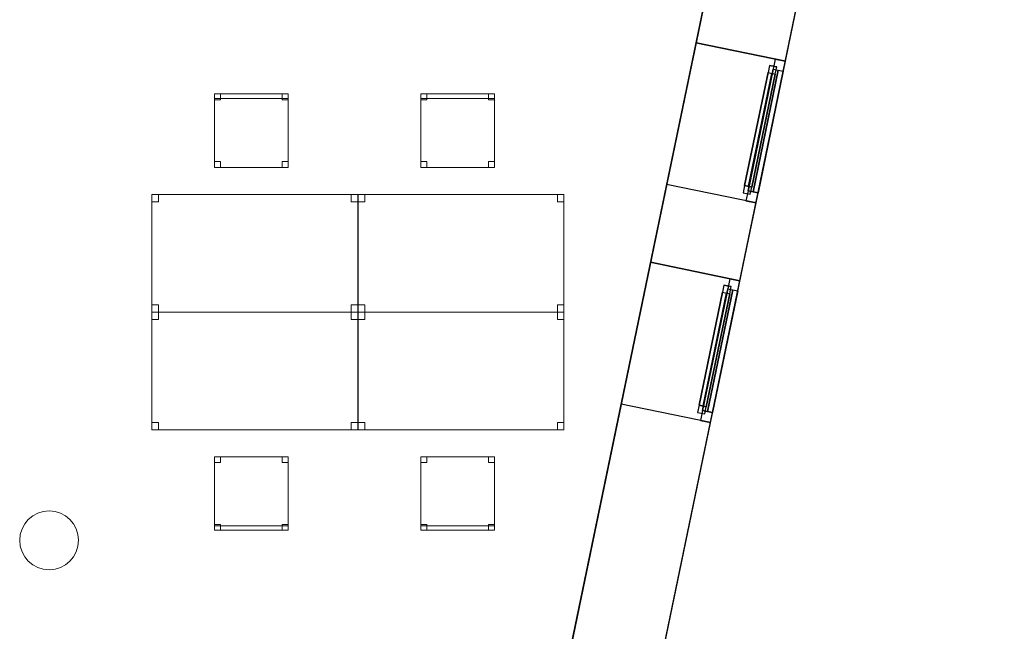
# Model space of a CAD drawing. Header units: metres. Extents: x 397.7 to 427.5, y 12.7 to 28.4.
# Tile 126 of 129: x 420.8 to 427.5, y 17.2 to 21.3. Entities that reach past the tile are written whole.
import ezdxf

# ---------------------------------------------------------------- set-up
doc = ezdxf.new("R2010")
doc.units = ezdxf.units.M
doc.layers.add('01_CARPINTERIA', color=5, linetype='Continuous', lineweight=25, true_color=0x0000ff)
doc.layers.add('01_SUELOS', color=7, linetype='Continuous', lineweight=25, true_color=0x007f00)
for name, color, linetype, lineweight in [('02_MOBILIARIO', 7, 'Continuous', 18), ('A-COLS-____-MCUT', 7, 'Continuous', 18), ('A-COLS-____-OTLN', 7, 'Continuous', 18), ('A-DETL-____-MBND', 7, 'Continuous', 18), ('A-GENM-____-OTLN', 7, 'Continuous', 18), ('A-WALL-____-MCUT', 7, 'Continuous', 25), ('A-WALL-____-OTLN', 7, 'Continuous', 25)]:
    doc.layers.add(name, color=color, linetype=linetype, lineweight=lineweight)

# ---------------------------------------------------------------- blocks, each defined once
blk = doc.blocks.new('Family - Taula 140X80_P4-153744-07_PCI_P4')
at = {"layer": 'A-DETL-____-MBND', "color": 253, "true_color": 0xaaaaaa}
for p, q in [((0, 0.8001), (1.3973, 0.8001)), ((0, 0), (0, 0.8001)), ((1.3973, 0.8001), (0, 0.8001)), ((0, 0.8001), (0, 0)), ((0, 0.8001), (0.0437, 0.8001)), ((0, 0.7501), (0, 0.8001)), ((0.0437, 0.8001), (0, 0.8001)), ((0, 0.8001), (0, 0.7501)), ((0.0437, 0.7501), (0, 0.7501)), ((0, 0.7501), (0.0437, 0.7501)), ((0.0437, 0.8001), (0.0437, 0.7501)), ((0.0437, 0.7501), (0.0437, 0.8001)), ((1.3536, 0.8001), (1.3973, 0.8001)), ((1.3536, 0.7501), (1.3536, 0.8001)), ((1.3973, 0.8001), (1.3536, 0.8001)), ((1.3536, 0.8001), (1.3536, 0.7501)), ((1.3973, 0.7501), (1.3536, 0.7501)), ((1.3536, 0.7501), (1.3973, 0.7501)), ((1.3973, 0.8001), (1.3973, 0.7501)), ((1.3973, 0.7501), (1.3973, 0.8001)), ((1.3973, 0.8001), (1.3973, 0)), ((1.3973, 0), (1.3973, 0.8001)), ((0, 0.05), (0.0437, 0.05)), ((0, 0), (0, 0.05)), ((0.0437, 0.05), (0, 0.05)), ((0, 0.05), (0, 0)), ((0.0437, 0), (0, 0)), ((0, 0), (0.0437, 0)), ((0, 0), (1.3973, 0)), ((0.0437, 0.05), (0.0437, 0)), ((0.0437, 0), (0.0437, 0.05)), ((1.3536, 0.05), (1.3973, 0.05)), ((1.3536, 0), (1.3536, 0.05)), ((1.3973, 0.05), (1.3536, 0.05)), ((1.3536, 0.05), (1.3536, 0)), ((1.3973, 0), (1.3536, 0)), ((1.3536, 0), (1.3973, 0)), ((1.3973, 0.05), (1.3973, 0)), ((1.3973, 0), (1.3973, 0.05)), ((1.3973, 0), (0, 0))]:
    blk.add_line(p, q, dxfattribs=at)
blk = doc.blocks.new('Family - Cadira d_Oficina_P4-153782-07_PCI_P4')
at = {"layer": 'A-DETL-____-MBND', "color": 253, "true_color": 0xaaaaaa}
for p, q in [((0, 0.46), (0, 0.5)), ((0, 0.5), (0.04, 0.5)), ((0.04, 0.5), (0, 0.5)), ((0, 0.5), (0, 0.46)), ((0, 0.47), (0, 0.5)), ((0, 0.5), (0.5, 0.5)), ((0.5, 0.5), (0, 0.5)), ((0, 0.5), (0, 0.47)), ((0, 0), (0, 0.5)), ((0, 0.5), (0.5, 0.5)), ((0.5, 0.5), (0, 0.5)), ((0, 0.5), (0, 0)), ((0.5, 0.47), (0, 0.47)), ((0, 0.47), (0.5, 0.47)), ((0.04, 0.5), (0.04, 0.46)), ((0.04, 0.46), (0.04, 0.5)), ((0.46, 0.46), (0.46, 0.5)), ((0.46, 0.5), (0.5, 0.5)), ((0.5, 0.5), (0.46, 0.5)), ((0.46, 0.5), (0.46, 0.46)), ((0.5, 0.5), (0.5, 0.46)), ((0.5, 0.46), (0.5, 0.5)), ((0.5, 0.5), (0.5, 0.47)), ((0.5, 0.47), (0.5, 0.5)), ((0.5, 0.5), (0.5, 0)), ((0.5, 0), (0.5, 0.5)), ((0.04, 0.46), (0, 0.46)), ((0, 0.46), (0.04, 0.46)), ((0.5, 0.46), (0.46, 0.46)), ((0.46, 0.46), (0.5, 0.46)), ((0, 0), (0, 0.04)), ((0, 0.04), (0.04, 0.04)), ((0.04, 0.04), (0, 0.04)), ((0, 0.04), (0, 0)), ((0.04, 0), (0, 0)), ((0, 0), (0.04, 0)), ((0.5, 0), (0, 0)), ((0, 0), (0.5, 0)), ((0.04, 0.04), (0.04, 0)), ((0.04, 0), (0.04, 0.04)), ((0.46, 0), (0.46, 0.04)), ((0.46, 0.04), (0.5, 0.04)), ((0.5, 0.04), (0.46, 0.04)), ((0.46, 0.04), (0.46, 0)), ((0.5, 0), (0.46, 0)), ((0.46, 0), (0.5, 0)), ((0.5, 0.04), (0.5, 0)), ((0.5, 0), (0.5, 0.04))]:
    blk.add_line(p, q, dxfattribs=at)
blk = doc.blocks.new('Family - Façana sur-est P4-153955-07_PCI_P4')
at = {"layer": 'A-WALL-____-MCUT', "color": 253, "true_color": 0xaaaaaa}
for p, q in [((5.8808, 0.62), (4.2175, 0.62)), ((5.8808, 0), (5.8808, 0.62)), ((7.4045, 0.62), (6.8643, 0.62)), ((6.8643, 0.62), (6.8643, 0)), ((7.4045, 0), (7.4045, 0.62)), ((8.388, 0.62), (8.388, 0)), ((8.9417, 0.62), (8.388, 0.62)), ((4.2175, 0), (5.8808, 0)), ((6.8643, 0), (7.4045, 0)), ((8.388, 0), (8.9417, 0))]:
    blk.add_line(p, q, dxfattribs=at)
at = {"layer": 'A-WALL-____-OTLN', "color": 253, "true_color": 0xaaaaaa}
for p, q in [((15.5861, 0.62), (-0.1285, 0.62)), ((5.8808, 0), (5.8808, 0.62)), ((6.8643, 0.62), (5.8808, 0.62)), ((6.8643, 0), (6.8643, 0.62)), ((7.4045, 0), (7.4045, 0.62)), ((8.388, 0.62), (7.4045, 0.62)), ((8.388, 0), (8.388, 0.62)), ((0, 0), (15.7146, 0)), ((5.8808, 0), (6.8643, 0)), ((7.4045, 0), (8.388, 0))]:
    blk.add_line(p, q, dxfattribs=at)
at = {"layer": 'A-WALL-____-OTLN', "color": 253, "lineweight": 18, "true_color": 0xaaaaaa}
blk.add_line((0, 0), (15.7146, 0), dxfattribs=at)
blk = doc.blocks.new('Family - Vano finestra P4-153959-07_PCI_P4')
at = {"layer": 'A-GENM-____-OTLN', "color": 253, "true_color": 0xaaaaaa}
for p, q in [((425.0765, 19.6879), (424.8769, 18.7248)), ((424.8769, 18.7248), (425.0765, 19.6879)), ((425.6836, 19.5621), (425.0765, 19.6879)), ((425.0765, 19.6879), (425.6836, 19.5621)), ((425.484, 18.599), (425.6836, 19.5621)), ((425.6836, 19.5621), (425.484, 18.599)), ((424.8769, 18.7248), (425.484, 18.599)), ((424.8769, 18.7248), (425.484, 18.599))]:
    blk.add_line(p, q, dxfattribs=at)
blk = doc.blocks.new('Family - Vano finestra P4-153965-07_PCI_P4')
at = {"layer": 'A-GENM-____-OTLN', "color": 253, "true_color": 0xaaaaaa}
for p, q in [((425.3857, 21.18), (425.1861, 20.2169)), ((425.1861, 20.2169), (425.3857, 21.18)), ((425.9928, 21.0541), (425.3857, 21.18)), ((425.3857, 21.18), (425.9928, 21.0541)), ((425.7932, 20.0911), (425.9928, 21.0541)), ((425.9928, 21.0541), (425.7932, 20.0911)), ((425.1861, 20.2169), (425.7932, 20.0911)), ((425.1861, 20.2169), (425.7932, 20.0911))]:
    blk.add_line(p, q, dxfattribs=at)
blk = doc.blocks.new('Family - Cadira d_Oficina_P4-154064-07_PCI_P4')
at = {"layer": 'A-DETL-____-MBND', "color": 253, "true_color": 0xaaaaaa}
for p, q in [((0, 0.5), (0.5, 0.5)), ((0, 0), (0, 0.5)), ((0.5, 0.5), (0, 0.5)), ((0, 0.5), (0, 0)), ((0, 0.46), (0, 0.5)), ((0, 0.5), (0.04, 0.5)), ((0.04, 0.5), (0, 0.5)), ((0, 0.5), (0, 0.46)), ((0.04, 0.5), (0.04, 0.46)), ((0.04, 0.46), (0.04, 0.5)), ((0.46, 0.46), (0.46, 0.5)), ((0.46, 0.5), (0.5, 0.5)), ((0.5, 0.5), (0.46, 0.5)), ((0.46, 0.5), (0.46, 0.46)), ((0.5, 0.5), (0.5, 0)), ((0.5, 0), (0.5, 0.5)), ((0.5, 0.5), (0.5, 0.46)), ((0.5, 0.46), (0.5, 0.5)), ((0.04, 0.46), (0, 0.46)), ((0, 0.46), (0.04, 0.46)), ((0.5, 0.46), (0.46, 0.46)), ((0.46, 0.46), (0.5, 0.46)), ((0, 0), (0, 0.04)), ((0, 0.04), (0.04, 0.04)), ((0.04, 0.04), (0, 0.04)), ((0, 0.04), (0, 0)), ((0, 0), (0, 0.03)), ((0, 0.03), (0.5, 0.03)), ((0.5, 0.03), (0, 0.03)), ((0, 0.03), (0, 0)), ((0.5, 0), (0, 0)), ((0.04, 0), (0, 0)), ((0, 0), (0.04, 0)), ((0.04, 0.04), (0.04, 0)), ((0.04, 0), (0.04, 0.04)), ((0.46, 0), (0.46, 0.04)), ((0.46, 0.04), (0.5, 0.04)), ((0.5, 0.04), (0.46, 0.04)), ((0.46, 0.04), (0.46, 0)), ((0.5, 0), (0.46, 0)), ((0.5, 0.04), (0.5, 0)), ((0.5, 0), (0.5, 0.04)), ((0.5, 0.03), (0.5, 0)), ((0.5, 0), (0.5, 0.03)), ((0.5, 0), (0, 0)), ((0, 0), (0.5, 0)), ((0, 0), (0.5, 0)), ((0.46, 0), (0.5, 0))]:
    blk.add_line(p, q, dxfattribs=at)
blk = doc.blocks.new('Forma directa - LONDR55-XX_ZZ-ARQ-CAA-M3D-Londres55-153871-07_PCI_P4')
at = {"layer": '01_CARPINTERIA', "color": 161, "true_color": 0xaaaaff}
for p, q in [((0.07, 0.07), (0, 0.07)), ((0, 0.07), (0, 0)), ((0.07, 0.07), (0, 0.07)), ((0, 0.07), (0, 0)), ((0.1, 0.1), (0.05, 0.1)), ((0.05, 0.1), (0.05, 0.05)), ((0.1, 0.1), (0.05, 0.1)), ((0.05, 0.1), (0.05, 0.05)), ((0.07, 0), (0.07, 0.07)), ((0.07, 0.07), (0.07, 0)), ((0.07, 0.07), (0.913524, 0.07)), ((0.913524, 0.07), (0.07, 0.07)), ((0.07, 0.07), (0.07, 0)), ((0.07, 0), (0.07, 0.07)), ((0.1, 0.1), (0.883524, 0.1)), ((0.883524, 0.1), (0.1, 0.1)), ((0.1, 0.1), (0.1, 0.05)), ((0.1, 0.05), (0.1, 0.1)), ((0.1, 0.05), (0.1, 0.1)), ((0.1, 0.1), (0.1, 0.05)), ((0.883524, 0.075), (0.1, 0.075)), ((0.883524, 0.075), (0.1, 0.075)), ((0.883524, 0.1), (0.883524, 0.05)), ((0.883524, 0.1), (0.883524, 0.05)), ((0.933524, 0.1), (0.883524, 0.1)), ((0.883524, 0.1), (0.883524, 0.05)), ((0.933524, 0.1), (0.883524, 0.1)), ((0.883524, 0.1), (0.883524, 0.05)), ((0.983524, 0.07), (0.913524, 0.07)), ((0.913524, 0.07), (0.913524, 0)), ((0.983524, 0.07), (0.913524, 0.07)), ((0.913524, 0.07), (0.913524, 0)), ((0.913524, 0.07), (0.913524, 0)), ((0.913524, 0.07), (0.913524, 0)), ((0.933524, 0.05), (0.933524, 0.1)), ((0.933524, 0.1), (0.933524, 0.05)), ((0.983524, 0), (0.983524, 0.07)), ((0.983524, 0.07), (0.983524, 0)), ((0, 0), (0.07, 0)), ((0, 0), (0.07, 0)), ((0.05, 0.05), (0.1, 0.05)), ((0.05, 0.05), (0.1, 0.05)), ((0.913524, 0.035), (0.07, 0.035)), ((0.07, 0.035), (0.913524, 0.035)), ((0.07, 0), (0.913524, 0)), ((0.913524, 0), (0.07, 0)), ((0.1, 0.05), (0.883524, 0.05)), ((0.883524, 0.05), (0.1, 0.05)), ((0.883524, 0.05), (0.933524, 0.05)), ((0.883524, 0.05), (0.933524, 0.05)), ((0.913524, 0), (0.983524, 0)), ((0.913524, 0), (0.983524, 0))]:
    blk.add_line(p, q, dxfattribs=at)
blk = doc.blocks.new('Forma directa - Finestra P4-154079-07_PCI_P4')
blk.add_blockref('Forma directa - LONDR55-XX_ZZ-ARQ-CAA-M3D-Londres55-153871-07_PCI_P4', (0, 0))
blk = doc.blocks.new('Family - Taula 140X80_P4-154116-07_PCI_P4')
at = {"layer": 'A-DETL-____-MBND', "color": 253, "true_color": 0xaaaaaa}
for p, q in [((0, 0), (0, 0.8001)), ((0, 0.8001), (1.3973, 0.8001)), ((1.3973, 0.8001), (0, 0.8001)), ((0, 0.8001), (0, 0)), ((0, 0.7501), (0, 0.8001)), ((0, 0.8001), (0.0437, 0.8001)), ((0.0437, 0.8001), (0, 0.8001)), ((0, 0.8001), (0, 0.7501)), ((0.0437, 0.7501), (0, 0.7501)), ((0, 0.7501), (0.0437, 0.7501)), ((0.0437, 0.8001), (0.0437, 0.7501)), ((0.0437, 0.7501), (0.0437, 0.8001)), ((1.3536, 0.7501), (1.3536, 0.8001)), ((1.3536, 0.8001), (1.3973, 0.8001)), ((1.3973, 0.8001), (1.3536, 0.8001)), ((1.3536, 0.8001), (1.3536, 0.7501)), ((1.3973, 0.7501), (1.3536, 0.7501)), ((1.3536, 0.7501), (1.3973, 0.7501)), ((1.3973, 0.8001), (1.3973, 0)), ((1.3973, 0), (1.3973, 0.8001)), ((1.3973, 0.8001), (1.3973, 0.7501)), ((1.3973, 0.7501), (1.3973, 0.8001)), ((0, 0), (0, 0.05)), ((0, 0.05), (0.0437, 0.05)), ((0.0437, 0.05), (0, 0.05)), ((0, 0.05), (0, 0)), ((1.3973, 0), (0, 0)), ((0, 0), (1.3973, 0)), ((0.0437, 0), (0, 0)), ((0, 0), (0.0437, 0)), ((0.0437, 0.05), (0.0437, 0)), ((0.0437, 0), (0.0437, 0.05)), ((1.3536, 0), (1.3536, 0.05)), ((1.3536, 0.05), (1.3973, 0.05)), ((1.3973, 0.05), (1.3536, 0.05)), ((1.3536, 0.05), (1.3536, 0)), ((1.3973, 0), (1.3536, 0)), ((1.3536, 0), (1.3973, 0)), ((1.3973, 0.05), (1.3973, 0)), ((1.3973, 0), (1.3973, 0.05))]:
    blk.add_line(p, q, dxfattribs=at)
blk = doc.blocks.new('Forma directa - Finestra P4-154226-07_PCI_P4')
blk.add_blockref('Forma directa - LONDR55-XX_ZZ-ARQ-CAA-M3D-Londres55-153871-07_PCI_P4', (0, 0))
blk = doc.blocks.new('Family - Cadira d_Oficina_P4-154242-07_PCI_P4')
at = {"layer": 'A-DETL-____-MBND', "color": 253, "true_color": 0xaaaaaa}
for p, q in [((0, 0.5), (0.5, 0.5)), ((0, 0), (0, 0.5)), ((0.5, 0.5), (0, 0.5)), ((0, 0.5), (0, 0)), ((0, 0.46), (0, 0.5)), ((0, 0.5), (0.04, 0.5)), ((0.04, 0.5), (0, 0.5)), ((0, 0.5), (0, 0.46)), ((0.04, 0.5), (0.04, 0.46)), ((0.04, 0.46), (0.04, 0.5)), ((0.46, 0.46), (0.46, 0.5)), ((0.46, 0.5), (0.5, 0.5)), ((0.5, 0.5), (0.46, 0.5)), ((0.46, 0.5), (0.46, 0.46)), ((0.5, 0.5), (0.5, 0.46)), ((0.5, 0.46), (0.5, 0.5)), ((0.5, 0.5), (0.5, 0)), ((0.5, 0), (0.5, 0.5)), ((0.04, 0.46), (0, 0.46)), ((0, 0.46), (0.04, 0.46)), ((0.5, 0.46), (0.46, 0.46)), ((0.46, 0.46), (0.5, 0.46)), ((0, 0), (0, 0.04)), ((0, 0.04), (0.04, 0.04)), ((0.04, 0.04), (0, 0.04)), ((0, 0.04), (0, 0)), ((0, 0), (0, 0.03)), ((0, 0.03), (0.5, 0.03)), ((0.5, 0.03), (0, 0.03)), ((0, 0.03), (0, 0)), ((0.5, 0), (0, 0)), ((0.04, 0), (0, 0)), ((0, 0), (0.04, 0)), ((0.04, 0.04), (0.04, 0)), ((0.04, 0), (0.04, 0.04)), ((0.46, 0), (0.46, 0.04)), ((0.46, 0.04), (0.5, 0.04)), ((0.5, 0.04), (0.46, 0.04)), ((0.46, 0.04), (0.46, 0)), ((0.5, 0), (0.46, 0)), ((0.5, 0.04), (0.5, 0)), ((0.5, 0), (0.5, 0.04)), ((0.5, 0.03), (0.5, 0)), ((0.5, 0), (0.5, 0.03)), ((0, 0), (0.5, 0)), ((0.5, 0), (0, 0)), ((0, 0), (0.5, 0)), ((0.46, 0), (0.5, 0))]:
    blk.add_line(p, q, dxfattribs=at)
blk = doc.blocks.new('Family - Taula 140X80_P4-154298-07_PCI_P4')
at = {"layer": 'A-DETL-____-MBND', "color": 253, "true_color": 0xaaaaaa}
for p, q in [((0, 0), (0, 0.8001)), ((0, 0.8001), (1.3973, 0.8001)), ((1.3973, 0.8001), (0, 0.8001)), ((0, 0.8001), (0, 0)), ((0, 0.7501), (0, 0.8001)), ((0, 0.8001), (0.0437, 0.8001)), ((0.0437, 0.8001), (0, 0.8001)), ((0, 0.8001), (0, 0.7501)), ((0.0437, 0.7501), (0, 0.7501)), ((0, 0.7501), (0.0437, 0.7501)), ((0.0437, 0.8001), (0.0437, 0.7501)), ((0.0437, 0.7501), (0.0437, 0.8001)), ((1.3536, 0.7501), (1.3536, 0.8001)), ((1.3536, 0.8001), (1.3973, 0.8001)), ((1.3973, 0.8001), (1.3536, 0.8001)), ((1.3536, 0.8001), (1.3536, 0.7501)), ((1.3973, 0.7501), (1.3536, 0.7501)), ((1.3536, 0.7501), (1.3973, 0.7501)), ((1.3973, 0.8001), (1.3973, 0.7501)), ((1.3973, 0.7501), (1.3973, 0.8001)), ((1.3973, 0.8001), (1.3973, 0)), ((1.3973, 0), (1.3973, 0.8001)), ((0, 0), (0, 0.05)), ((0, 0.05), (0.0437, 0.05)), ((0.0437, 0.05), (0, 0.05)), ((0, 0.05), (0, 0)), ((0.0437, 0), (0, 0)), ((0, 0), (0.0437, 0)), ((1.3973, 0), (0, 0)), ((0, 0), (1.3973, 0)), ((0.0437, 0.05), (0.0437, 0)), ((0.0437, 0), (0.0437, 0.05)), ((1.3536, 0), (1.3536, 0.05)), ((1.3536, 0.05), (1.3973, 0.05)), ((1.3973, 0.05), (1.3536, 0.05)), ((1.3536, 0.05), (1.3536, 0)), ((1.3973, 0), (1.3536, 0)), ((1.3536, 0), (1.3973, 0)), ((1.3973, 0.05), (1.3973, 0)), ((1.3973, 0), (1.3973, 0.05))]:
    blk.add_line(p, q, dxfattribs=at)
blk = doc.blocks.new('Family - Cadira d_Oficina_P4-154318-07_PCI_P4')
at = {"layer": 'A-DETL-____-MBND', "color": 253, "true_color": 0xaaaaaa}
for p, q in [((0, 0), (0, 0.5)), ((0, 0.5), (0.5, 0.5)), ((0.5, 0.5), (0, 0.5)), ((0, 0.5), (0, 0)), ((0, 0.46), (0, 0.5)), ((0, 0.5), (0.04, 0.5)), ((0.04, 0.5), (0, 0.5)), ((0, 0.5), (0, 0.46)), ((0, 0.47), (0, 0.5)), ((0, 0.5), (0.5, 0.5)), ((0.5, 0.5), (0, 0.5)), ((0, 0.5), (0, 0.47)), ((0.5, 0.47), (0, 0.47)), ((0, 0.47), (0.5, 0.47)), ((0.04, 0.5), (0.04, 0.46)), ((0.04, 0.46), (0.04, 0.5)), ((0.46, 0.46), (0.46, 0.5)), ((0.46, 0.5), (0.5, 0.5)), ((0.5, 0.5), (0.46, 0.5)), ((0.46, 0.5), (0.46, 0.46)), ((0.5, 0.5), (0.5, 0)), ((0.5, 0), (0.5, 0.5)), ((0.5, 0.5), (0.5, 0.46)), ((0.5, 0.46), (0.5, 0.5)), ((0.5, 0.5), (0.5, 0.47)), ((0.5, 0.47), (0.5, 0.5)), ((0.04, 0.46), (0, 0.46)), ((0, 0.46), (0.04, 0.46)), ((0.5, 0.46), (0.46, 0.46)), ((0.46, 0.46), (0.5, 0.46)), ((0, 0), (0, 0.04)), ((0, 0.04), (0.04, 0.04)), ((0.04, 0.04), (0, 0.04)), ((0, 0.04), (0, 0)), ((0.5, 0), (0, 0)), ((0, 0), (0.5, 0)), ((0.04, 0), (0, 0)), ((0, 0), (0.04, 0)), ((0.04, 0.04), (0.04, 0)), ((0.04, 0), (0.04, 0.04)), ((0.46, 0), (0.46, 0.04)), ((0.46, 0.04), (0.5, 0.04)), ((0.5, 0.04), (0.46, 0.04)), ((0.46, 0.04), (0.46, 0)), ((0.5, 0), (0.46, 0)), ((0.46, 0), (0.5, 0)), ((0.5, 0.04), (0.5, 0)), ((0.5, 0), (0.5, 0.04))]:
    blk.add_line(p, q, dxfattribs=at)
blk = doc.blocks.new('Family - Taula 140X80_P4-154441-07_PCI_P4')
at = {"layer": 'A-DETL-____-MBND', "color": 253, "true_color": 0xaaaaaa}
for p, q in [((0, 0.8001), (0.0437, 0.8001)), ((0, 0.7501), (0, 0.8001)), ((0.0437, 0.8001), (0, 0.8001)), ((0, 0.8001), (0, 0.7501)), ((0, 0.8001), (1.3973, 0.8001)), ((0, 0), (0, 0.8001)), ((1.3973, 0.8001), (0, 0.8001)), ((0, 0.8001), (0, 0)), ((0.0437, 0.7501), (0, 0.7501)), ((0, 0.7501), (0.0437, 0.7501)), ((0.0437, 0.8001), (0.0437, 0.7501)), ((0.0437, 0.7501), (0.0437, 0.8001)), ((1.3536, 0.8001), (1.3973, 0.8001)), ((1.3536, 0.7501), (1.3536, 0.8001)), ((1.3973, 0.8001), (1.3536, 0.8001)), ((1.3536, 0.8001), (1.3536, 0.7501)), ((1.3973, 0.7501), (1.3536, 0.7501)), ((1.3536, 0.7501), (1.3973, 0.7501)), ((1.3973, 0.8001), (1.3973, 0.7501)), ((1.3973, 0.7501), (1.3973, 0.8001)), ((1.3973, 0.8001), (1.3973, 0)), ((1.3973, 0), (1.3973, 0.8001)), ((0, 0.05), (0.0437, 0.05)), ((0, 0), (0, 0.05)), ((0.0437, 0.05), (0, 0.05)), ((0, 0.05), (0, 0)), ((0.0437, 0), (0, 0)), ((0, 0), (0.0437, 0)), ((0, 0), (1.3973, 0)), ((0.0437, 0.05), (0.0437, 0)), ((0.0437, 0), (0.0437, 0.05)), ((1.3536, 0.05), (1.3973, 0.05)), ((1.3536, 0), (1.3536, 0.05)), ((1.3973, 0.05), (1.3536, 0.05)), ((1.3536, 0.05), (1.3536, 0)), ((1.3973, 0), (1.3536, 0)), ((1.3536, 0), (1.3973, 0)), ((1.3973, 0.05), (1.3973, 0)), ((1.3973, 0), (1.3973, 0.05)), ((1.3973, 0), (0, 0))]:
    blk.add_line(p, q, dxfattribs=at)
blk = doc.blocks.new('Family - LONDR55-XX_ZZ-ARQ-CAA-M3D-Londres55-154484-07_PCI_P4')
at = {"layer": '01_SUELOS', "color": 9, "true_color": 0xaad4aa}
for p, q in [((25.4182, 0), (28.518, 14.9576)), ((28.518, 14.9576), (25.4182, 0))]:
    blk.add_line(p, q, dxfattribs=at)
blk = doc.blocks.new('Family - Pilar P4-154507-07_PCI_P4')
at = {"layer": 'A-COLS-____-MCUT', "color": 253, "true_color": 0xaaaaaa}
for start, end in [(360, 180), (180, 360)]:
    blk.add_arc((0.2, 0.2), 0.2, start, end, dxfattribs=at)
at = {"layer": 'A-COLS-____-OTLN', "color": 253, "true_color": 0xaaaaaa}
for start, end in [(360, 180), (180, 360)]:
    blk.add_arc((0.2, 0.2), 0.2, start, end, dxfattribs=at)
blk = doc.blocks.new('LONDR55-XX_ZZ-ARQ-CAA-M3D-Londres55_ifc-1-07_PCI_P4')
at = {"layer": '01_CARPINTERIA', "color": 253, "lineweight": 18, "true_color": 0xaaaaaa}
for name, p, rotation in [('Forma directa - Finestra P4-154226-07_PCI_P4', (425.7932, 20.0911), 78.29179146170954), ('Forma directa - Finestra P4-154079-07_PCI_P4', (425.484, 18.599), 78.2917914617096)]:
    blk.add_blockref(name, p, dxfattribs=dict(at, rotation=rotation))
at = {"layer": '01_SUELOS', "color": 253, "lineweight": 18, "true_color": 0xaaaaaa}
blk.add_blockref('Family - LONDR55-XX_ZZ-ARQ-CAA-M3D-Londres55-154484-07_PCI_P4', (398.2952, 13.1106), dxfattribs=at)
at = {"layer": '02_MOBILIARIO', "color": 253, "lineweight": 18, "true_color": 0xaaaaaa}
for name, p in [('Family - Cadira d_Oficina_P4-153782-07_PCI_P4', (422.1152, 20.332)), ('Family - Cadira d_Oficina_P4-154318-07_PCI_P4', (423.5163, 20.332)), ('Family - Taula 140X80_P4-153744-07_PCI_P4', (421.6905, 19.3497)), ('Family - Taula 140X80_P4-154441-07_PCI_P4', (423.0916, 19.3497)), ('Family - Taula 140X80_P4-154116-07_PCI_P4', (421.6905, 18.5496)), ('Family - Taula 140X80_P4-154298-07_PCI_P4', (423.0916, 18.5496)), ('Family - Cadira d_Oficina_P4-154242-07_PCI_P4', (422.1152, 17.8674)), ('Family - Cadira d_Oficina_P4-154064-07_PCI_P4', (423.5163, 17.8674))]:
    blk.add_blockref(name, p, dxfattribs=at)
at = {"layer": 'A-COLS-____-OTLN', "color": 253, "lineweight": 18, "true_color": 0xaaaaaa}
blk.add_blockref('Family - Pilar P4-154507-07_PCI_P4', (420.792, 17.5995), dxfattribs=at)
at = {"layer": 'A-GENM-____-OTLN', "color": 253, "lineweight": 18, "true_color": 0xaaaaaa}
for name in ['Family - Vano finestra P4-153965-07_PCI_P4', 'Family - Vano finestra P4-153959-07_PCI_P4']:
    blk.add_blockref(name, (0, 0), dxfattribs=at)
at = {"layer": 'A-WALL-____-OTLN', "color": 253, "lineweight": 18, "true_color": 0xaaaaaa, "rotation": 78.29179146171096}
blk.add_blockref('Family - Façana sur-est P4-153955-07_PCI_P4', (424.2907, 12.8406), dxfattribs=at)

msp = doc.modelspace()

# ---------------------------------------------------------------- block references
at = {"lineweight": 5}
msp.add_blockref('LONDR55-XX_ZZ-ARQ-CAA-M3D-Londres55_ifc-1-07_PCI_P4', (0, 0), dxfattribs=at)

doc.saveas('drawing.dxf')
